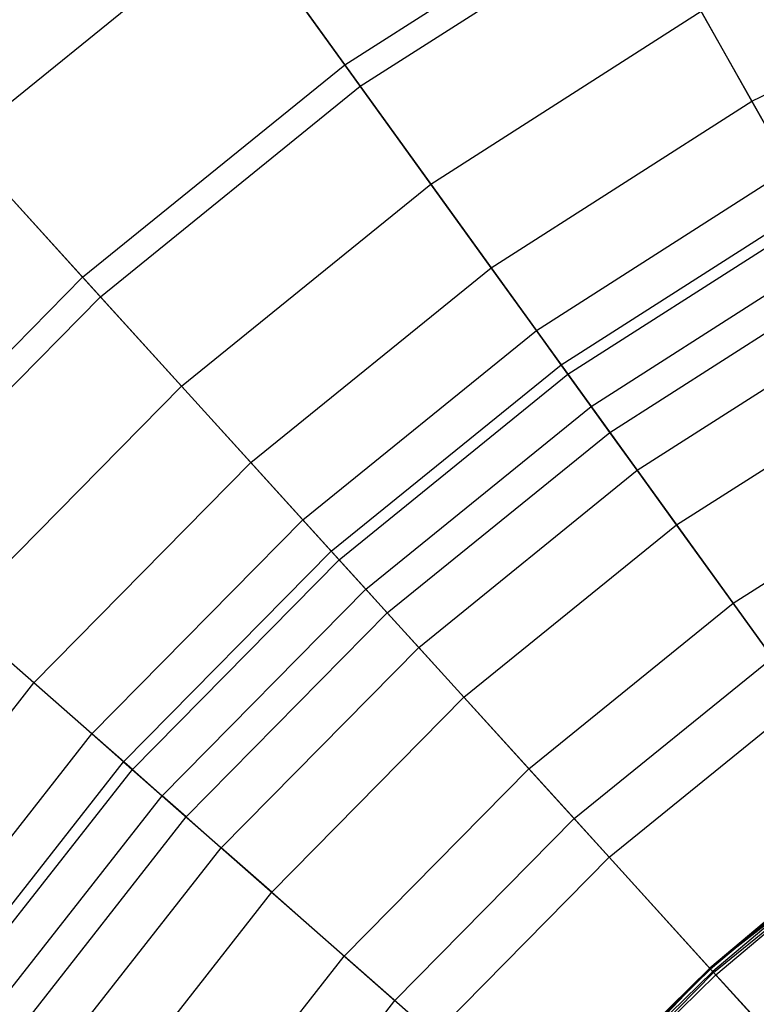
# Model space of a CAD drawing. Extents: x -91 to 91, y -91 to 262.
# Tile 171 of 256: x -13.03 to -8.42, y 9.38 to 15.53. Entities that reach past the tile are written whole.
import ezdxf

# ---------------------------------------------------------------- set-up
doc = ezdxf.new("R2010")
doc.units = 0
doc.header["$LTSCALE"] = 25.4
doc.layers.get('0').update_dxf_attribs({"linetype": 'CONTINUOUS'})

# ---------------------------------------------------------------- blocks, each defined once
blk = doc.blocks.new('ETE0_STL_1')
at = {"color": 0}
for p, q in [((-12.0793, 16.7483, 235.6279), (-10.8994, 15.1123, 237.3549)), ((-12.0793, 16.7483, 235.6279), (-10.8994, 15.1123, 237.3549)), ((-10.9962, 15.2465, 188.3022), (-9.22, 16.3818, 188.3022)), ((-10.9962, 15.2465, 188.3022), (-9.22, 16.3818, 188.3022)), ((-10.8994, 15.1123, 237.3549), (-9.1388, 16.2376, 237.3549)), ((-10.8994, 15.1123, 237.3549), (-9.1388, 16.2376, 237.3549)), ((-9.1388, 16.2376, 237.3549), (-8.0864, 14.3677, 238.8525)), ((-9.1388, 16.2376, 237.3549), (-8.0864, 14.3677, 238.8525)), ((-13.3977, 14.7607, 190.5311), (-11.6608, 16.168, 190.5311)), ((-13.3977, 14.7607, 190.5311), (-11.6608, 16.168, 190.5311)), ((-10.9962, 15.2465, 188.3022), (-11.6608, 16.168, 190.5311)), ((-10.9962, 15.2465, 188.3022), (-11.6608, 16.168, 190.5311)), ((-8.4528, 15.0188, 183.7601), (-6.7181, 15.8708, 183.7601)), ((-8.4528, 15.0188, 183.7601), (-6.7181, 15.8708, 183.7601)), ((-10.4589, 14.5016, 186.0082), (-8.7695, 15.5815, 186.0082)), ((-10.4589, 14.5016, 186.0082), (-8.7695, 15.5815, 186.0082)), ((-8.4528, 15.0188, 183.7601), (-8.7695, 15.5815, 186.0082)), ((-8.4528, 15.0188, 183.7601), (-8.7695, 15.5815, 186.0082)), ((-13.8786, 15.2906, 235.6279), (-12.5229, 13.7969, 237.3549)), ((-13.8786, 15.2906, 235.6279), (-12.5229, 13.7969, 237.3549)), ((-12.6341, 13.9194, 188.3022), (-10.9962, 15.2465, 188.3022)), ((-12.6341, 13.9194, 188.3022), (-10.9962, 15.2465, 188.3022)), ((-10.4589, 14.5016, 186.0082), (-10.9962, 15.2465, 188.3022)), ((-10.4589, 14.5016, 186.0082), (-10.9962, 15.2465, 188.3022)), ((-12.5229, 13.7969, 237.3549), (-10.8994, 15.1123, 237.3549)), ((-12.5229, 13.7969, 237.3549), (-10.8994, 15.1123, 237.3549)), ((-10.8994, 15.1123, 237.3549), (-9.6442, 13.372, 238.8525)), ((-10.8994, 15.1123, 237.3549), (-9.6442, 13.372, 238.8525)), ((-10.0813, 13.978, 183.7601), (-8.4528, 15.0188, 183.7601)), ((-10.0813, 13.978, 183.7601), (-8.4528, 15.0188, 183.7601)), ((-8.2162, 14.5984, 181.2256), (-8.4528, 15.0188, 183.7601)), ((-8.2162, 14.5984, 181.2256), (-8.4528, 15.0188, 183.7601)), ((-12.6341, 13.9194, 188.3022), (-13.3977, 14.7607, 190.5311)), ((-12.6341, 13.9194, 188.3022), (-13.3977, 14.7607, 190.5311)), ((-9.7991, 13.5867, 181.2256), (-8.2162, 14.5984, 181.2256)), ((-9.7991, 13.5867, 181.2256), (-8.2162, 14.5984, 181.2256)), ((-12.0168, 13.2394, 186.0082), (-10.4589, 14.5016, 186.0082)), ((-12.0168, 13.2394, 186.0082), (-10.4589, 14.5016, 186.0082)), ((-10.0813, 13.978, 183.7601), (-10.4589, 14.5016, 186.0082)), ((-10.0813, 13.978, 183.7601), (-10.4589, 14.5016, 186.0082)), ((-9.6442, 13.372, 238.8525), (-8.0864, 14.3677, 238.8525)), ((-9.6442, 13.372, 238.8525), (-8.0864, 14.3677, 238.8525)), ((-9.6019, 13.3133, 178.2297), (-8.0509, 14.3046, 178.2297)), ((-9.6019, 13.3133, 178.2297), (-8.0509, 14.3046, 178.2297)), ((-9.4569, 13.1122, 173.3738), (-7.9293, 14.0886, 173.3738)), ((-9.4569, 13.1122, 173.3738), (-7.9293, 14.0886, 173.3738)), ((-11.5829, 12.7613, 183.7601), (-10.0813, 13.978, 183.7601)), ((-11.5829, 12.7613, 183.7601), (-10.0813, 13.978, 183.7601)), ((-9.7991, 13.5867, 181.2256), (-10.0813, 13.978, 183.7601)), ((-9.7991, 13.5867, 181.2256), (-10.0813, 13.978, 183.7601)), ((-14.1131, 12.4173, 188.3022), (-12.6341, 13.9194, 188.3022)), ((-14.1131, 12.4173, 188.3022), (-12.6341, 13.9194, 188.3022)), ((-12.0168, 13.2394, 186.0082), (-12.6341, 13.9194, 188.3022)), ((-12.0168, 13.2394, 186.0082), (-12.6341, 13.9194, 188.3022)), ((-9.3395, 12.9495, 171.1327), (-7.8309, 13.9138, 171.1327)), ((-9.3395, 12.9495, 171.1327), (-7.8309, 13.9138, 171.1327)), ((-13.9889, 12.3081, 237.3549), (-12.5229, 13.7969, 237.3549)), ((-13.9889, 12.3081, 237.3549), (-12.5229, 13.7969, 237.3549)), ((-12.5229, 13.7969, 237.3549), (-11.0808, 12.2081, 238.8525)), ((-12.5229, 13.7969, 237.3549), (-11.0808, 12.2081, 238.8525)), ((-9.1688, 12.7128, 169.6725), (-7.6878, 13.6594, 169.6725)), ((-9.1688, 12.7128, 169.6725), (-7.6878, 13.6594, 169.6725)), ((-11.2587, 12.4041, 181.2256), (-9.7991, 13.5867, 181.2256)), ((-11.2587, 12.4041, 181.2256), (-9.7991, 13.5867, 181.2256)), ((-9.6019, 13.3133, 178.2297), (-9.7991, 13.5867, 181.2256)), ((-9.6019, 13.3133, 178.2297), (-9.7991, 13.5867, 181.2256)), ((-11.0808, 12.2081, 238.8525), (-9.6442, 13.372, 238.8525)), ((-11.0808, 12.2081, 238.8525), (-9.6442, 13.372, 238.8525)), ((-9.6442, 13.372, 238.8525), (-8.3237, 11.541, 240.1228)), ((-9.6442, 13.372, 238.8525), (-8.3237, 11.541, 240.1228)), ((-11.0321, 12.1545, 178.2297), (-9.6019, 13.3133, 178.2297)), ((-11.0321, 12.1545, 178.2297), (-9.6019, 13.3133, 178.2297)), ((-9.4569, 13.1122, 173.3738), (-9.6019, 13.3133, 178.2297)), ((-9.4569, 13.1122, 173.3738), (-9.6019, 13.3133, 178.2297)), ((-8.9227, 12.3716, 168.4708), (-7.4814, 13.2928, 168.4708)), ((-8.9227, 12.3716, 168.4708), (-7.4814, 13.2928, 168.4708)), ((-13.4236, 11.8107, 186.0082), (-12.0168, 13.2394, 186.0082)), ((-13.4236, 11.8107, 186.0082), (-12.0168, 13.2394, 186.0082)), ((-11.5829, 12.7613, 183.7601), (-12.0168, 13.2394, 186.0082)), ((-11.5829, 12.7613, 183.7601), (-12.0168, 13.2394, 186.0082)), ((-10.8655, 11.9709, 173.3738), (-9.4569, 13.1122, 173.3738)), ((-10.8655, 11.9709, 173.3738), (-9.4569, 13.1122, 173.3738)), ((-9.3395, 12.9495, 171.1327), (-9.4569, 13.1122, 173.3738)), ((-9.3395, 12.9495, 171.1327), (-9.4569, 13.1122, 173.3738)), ((-10.7307, 11.8224, 171.1327), (-9.3395, 12.9495, 171.1327)), ((-10.7307, 11.8224, 171.1327), (-9.3395, 12.9495, 171.1327)), ((-9.1688, 12.7128, 169.6725), (-9.3395, 12.9495, 171.1327)), ((-9.1688, 12.7128, 169.6725), (-9.3395, 12.9495, 171.1327)), ((-12.9389, 11.3842, 183.7601), (-11.5829, 12.7613, 183.7601)), ((-12.9389, 11.3842, 183.7601), (-11.5829, 12.7613, 183.7601)), ((-11.2587, 12.4041, 181.2256), (-11.5829, 12.7613, 183.7601)), ((-11.2587, 12.4041, 181.2256), (-11.5829, 12.7613, 183.7601)), ((-8.5699, 11.8825, 167.4047), (-7.1856, 12.7673, 167.4047)), ((-8.5699, 11.8825, 167.4047), (-7.1856, 12.7673, 167.4047)), ((-10.5345, 11.6063, 169.6725), (-9.1688, 12.7128, 169.6725)), ((-10.5345, 11.6063, 169.6725), (-9.1688, 12.7128, 169.6725)), ((-8.9227, 12.3716, 168.4708), (-9.1688, 12.7128, 169.6725)), ((-8.9227, 12.3716, 168.4708), (-9.1688, 12.7128, 169.6725)), ((-12.5767, 11.0655, 181.2256), (-11.2587, 12.4041, 181.2256)), ((-12.5767, 11.0655, 181.2256), (-11.2587, 12.4041, 181.2256)), ((-11.0321, 12.1545, 178.2297), (-11.2587, 12.4041, 181.2256)), ((-11.0321, 12.1545, 178.2297), (-11.2587, 12.4041, 181.2256)), ((-10.2518, 11.2948, 168.4708), (-8.9227, 12.3716, 168.4708)), ((-10.2518, 11.2948, 168.4708), (-8.9227, 12.3716, 168.4708)), ((-8.5699, 11.8825, 167.4047), (-8.9227, 12.3716, 168.4708)), ((-8.5699, 11.8825, 167.4047), (-8.9227, 12.3716, 168.4708)), ((-13.9889, 12.3081, 237.3549), (-12.378, 10.8907, 238.8525)), ((-13.9889, 12.3081, 237.3549), (-12.378, 10.8907, 238.8525)), ((-12.378, 10.8907, 238.8525), (-11.0808, 12.2081, 238.8525)), ((-12.378, 10.8907, 238.8525), (-11.0808, 12.2081, 238.8525)), ((-11.0808, 12.2081, 238.8525), (-9.5635, 10.5365, 240.1228)), ((-11.0808, 12.2081, 238.8525), (-9.5635, 10.5365, 240.1228)), ((-12.3236, 10.8429, 178.2297), (-11.0321, 12.1545, 178.2297)), ((-12.3236, 10.8429, 178.2297), (-11.0321, 12.1545, 178.2297)), ((-10.8655, 11.9709, 173.3738), (-11.0321, 12.1545, 178.2297)), ((-10.8655, 11.9709, 173.3738), (-11.0321, 12.1545, 178.2297)), ((-12.1375, 10.6791, 173.3738), (-10.8655, 11.9709, 173.3738)), ((-12.1375, 10.6791, 173.3738), (-10.8655, 11.9709, 173.3738)), ((-10.7307, 11.8224, 171.1327), (-10.8655, 11.9709, 173.3738)), ((-10.7307, 11.8224, 171.1327), (-10.8655, 11.9709, 173.3738)), ((-9.8465, 10.8482, 167.4047), (-8.5699, 11.8825, 167.4047)), ((-9.8465, 10.8482, 167.4047), (-8.5699, 11.8825, 167.4047)), ((-8.1336, 11.2775, 166.5557), (-8.5699, 11.8825, 167.4047)), ((-8.1336, 11.2775, 166.5557), (-8.5699, 11.8825, 167.4047)), ((-11.9869, 10.5466, 171.1327), (-10.7307, 11.8224, 171.1327)), ((-11.9869, 10.5466, 171.1327), (-10.7307, 11.8224, 171.1327)), ((-10.5345, 11.6063, 169.6725), (-10.7307, 11.8224, 171.1327)), ((-10.5345, 11.6063, 169.6725), (-10.7307, 11.8224, 171.1327)), ((-12.9389, 11.3842, 183.7601), (-13.4236, 11.8107, 186.0082)), ((-12.9389, 11.3842, 183.7601), (-13.4236, 11.8107, 186.0082)), ((-11.7678, 10.3538, 169.6725), (-10.5345, 11.6063, 169.6725)), ((-11.7678, 10.3538, 169.6725), (-10.5345, 11.6063, 169.6725)), ((-10.2518, 11.2948, 168.4708), (-10.5345, 11.6063, 169.6725)), ((-10.2518, 11.2948, 168.4708), (-10.5345, 11.6063, 169.6725)), ((-9.5635, 10.5365, 240.1228), (-8.3237, 11.541, 240.1228)), ((-9.5635, 10.5365, 240.1228), (-8.3237, 11.541, 240.1228)), ((-14.1322, 9.8639, 183.7601), (-12.9389, 11.3842, 183.7601)), ((-14.1322, 9.8639, 183.7601), (-12.9389, 11.3842, 183.7601)), ((-12.5767, 11.0655, 181.2256), (-12.9389, 11.3842, 183.7601)), ((-12.5767, 11.0655, 181.2256), (-12.9389, 11.3842, 183.7601)), ((-11.4519, 10.0759, 168.4708), (-10.2518, 11.2948, 168.4708)), ((-11.4519, 10.0759, 168.4708), (-10.2518, 11.2948, 168.4708)), ((-9.8465, 10.8482, 167.4047), (-10.2518, 11.2948, 168.4708)), ((-9.8465, 10.8482, 167.4047), (-10.2518, 11.2948, 168.4708)), ((-9.3452, 10.2959, 166.5557), (-8.1336, 11.2775, 166.5557)), ((-9.3452, 10.2959, 166.5557), (-8.1336, 11.2775, 166.5557)), ((-13.7366, 9.5878, 181.2256), (-12.5767, 11.0655, 181.2256)), ((-13.7366, 9.5878, 181.2256), (-12.5767, 11.0655, 181.2256)), ((-12.3236, 10.8429, 178.2297), (-12.5767, 11.0655, 181.2256)), ((-12.3236, 10.8429, 178.2297), (-12.5767, 11.0655, 181.2256)), ((-13.5195, 9.4363, 238.8525), (-12.378, 10.8907, 238.8525)), ((-13.5195, 9.4363, 238.8525), (-12.378, 10.8907, 238.8525)), ((-12.378, 10.8907, 238.8525), (-10.6831, 9.3995, 240.1228)), ((-12.378, 10.8907, 238.8525), (-10.6831, 9.3995, 240.1228)), ((-13.4602, 9.3949, 178.2297), (-12.3236, 10.8429, 178.2297)), ((-13.4602, 9.3949, 178.2297), (-12.3236, 10.8429, 178.2297)), ((-12.1375, 10.6791, 173.3738), (-12.3236, 10.8429, 178.2297)), ((-12.1375, 10.6791, 173.3738), (-12.3236, 10.8429, 178.2297)), ((-10.9992, 9.6776, 167.4047), (-9.8465, 10.8482, 167.4047)), ((-10.9992, 9.6776, 167.4047), (-9.8465, 10.8482, 167.4047)), ((-9.3452, 10.2959, 166.5557), (-9.8465, 10.8482, 167.4047)), ((-9.3452, 10.2959, 166.5557), (-9.8465, 10.8482, 167.4047)), ((-7.2594, 10.7436, 165.2509), (-8.7145, 9.6011, 165.2509)), ((-7.2594, 10.7436, 165.2509), (-8.7145, 9.6011, 165.2509)), ((-13.2569, 9.253, 173.3738), (-12.1375, 10.6791, 173.3738)), ((-13.2569, 9.253, 173.3738), (-12.1375, 10.6791, 173.3738)), ((-11.9869, 10.5466, 171.1327), (-12.1375, 10.6791, 173.3738)), ((-11.9869, 10.5466, 171.1327), (-12.1375, 10.6791, 173.3738)), ((-13.0924, 9.1382, 171.1327), (-11.9869, 10.5466, 171.1327)), ((-13.0924, 9.1382, 171.1327), (-11.9869, 10.5466, 171.1327)), ((-11.7678, 10.3538, 169.6725), (-11.9869, 10.5466, 171.1327)), ((-11.7678, 10.3538, 169.6725), (-11.9869, 10.5466, 171.1327)), ((-10.6831, 9.3995, 240.1228), (-9.5635, 10.5365, 240.1228)), ((-10.6831, 9.3995, 240.1228), (-9.5635, 10.5365, 240.1228)), ((-9.5635, 10.5365, 240.1228), (-7.945, 8.7533, 241.1953)), ((-9.5635, 10.5365, 240.1228), (-7.945, 8.7533, 241.1953)), ((-8.6917, 9.5759, 165.8321), (-7.5648, 10.4889, 165.8321)), ((-8.6917, 9.5759, 165.8321), (-7.5648, 10.4889, 165.8321)), ((-12.853, 8.9711, 169.6725), (-11.7678, 10.3538, 169.6725)), ((-12.853, 8.9711, 169.6725), (-11.7678, 10.3538, 169.6725)), ((-11.4519, 10.0759, 168.4708), (-11.7678, 10.3538, 169.6725)), ((-11.4519, 10.0759, 168.4708), (-11.7678, 10.3538, 169.6725)), ((-10.4392, 9.1849, 166.5557), (-9.3452, 10.2959, 166.5557)), ((-10.4392, 9.1849, 166.5557), (-9.3452, 10.2959, 166.5557)), ((-8.6917, 9.5759, 165.8321), (-9.3452, 10.2959, 166.5557)), ((-8.6917, 9.5759, 165.8321), (-9.3452, 10.2959, 166.5557)), ((-8.0074, 10.1983, 165.1017), (-8.7145, 9.6011, 165.2509)), ((-8.0074, 10.1983, 165.1017), (-8.7145, 9.6011, 165.1017)), ((-8.0074, 10.1983, 165.1017), (-8.7145, 9.6011, 165.2509)), ((-8.0074, 10.1983, 165.1017), (-8.7145, 9.6011, 165.1017)), ((-8.0032, 10.193, 165.0655), (-8.71, 9.5961, 165.0655)), ((-8.0032, 10.193, 165.0655), (-8.71, 9.5961, 165.0655)), ((-7.9912, 10.1777, 165.0342), (-8.6969, 9.5817, 165.0342)), ((-7.9912, 10.1777, 165.0342), (-8.6969, 9.5817, 165.0342)), ((-8.6772, 9.5599, 165.0121), (-7.973, 10.1546, 165.0121)), ((-8.6772, 9.5599, 165.0121), (-7.973, 10.1546, 165.0121)), ((-12.5081, 8.7303, 168.4708), (-11.4519, 10.0759, 168.4708)), ((-12.5081, 8.7303, 168.4708), (-11.4519, 10.0759, 168.4708)), ((-10.9992, 9.6776, 167.4047), (-11.4519, 10.0759, 168.4708)), ((-10.9992, 9.6776, 167.4047), (-11.4519, 10.0759, 168.4708)), ((-12.0136, 8.3852, 167.4047), (-10.9992, 9.6776, 167.4047)), ((-12.0136, 8.3852, 167.4047), (-10.9992, 9.6776, 167.4047)), ((-10.4392, 9.1849, 166.5557), (-10.9992, 9.6776, 167.4047)), ((-10.4392, 9.1849, 166.5557), (-10.9992, 9.6776, 167.4047)), ((-8.7145, 9.6011, 165.2509), (-9.9922, 8.2632, 165.2509)), ((-8.7145, 9.6011, 165.2509), (-9.9922, 8.2632, 165.2509)), ((-8.7145, 9.6011, 165.1017), (-9.3772, 8.955, 165.1017)), ((-9.3772, 8.955, 165.1017), (-8.7145, 9.6011, 165.2509)), ((-9.3772, 8.955, 165.1017), (-8.7145, 9.6011, 165.2509)), ((-8.7145, 9.6011, 165.1017), (-9.3772, 8.955, 165.1017)), ((-8.7145, 9.6011, 165.1017), (-8.7145, 9.6011, 165.2509)), ((-8.7145, 9.6011, 165.1017), (-8.7145, 9.6011, 165.2509)), ((-8.71, 9.5961, 165.0655), (-8.7145, 9.6011, 165.1017)), ((-8.71, 9.5961, 165.0655), (-8.7145, 9.6011, 165.1017)), ((-9.7092, 8.5426, 165.8321), (-8.6917, 9.5759, 165.8321)), ((-9.7092, 8.5426, 165.8321), (-8.6917, 9.5759, 165.8321)), ((-8.71, 9.5961, 165.0655), (-9.3723, 8.9503, 165.0655)), ((-8.71, 9.5961, 165.0655), (-9.3723, 8.9503, 165.0655)), ((-8.6969, 9.5817, 165.0342), (-9.3583, 8.9369, 165.0342)), ((-8.6969, 9.5817, 165.0342), (-9.3583, 8.9369, 165.0342)), ((-9.337, 8.9166, 165.0121), (-8.6772, 9.5599, 165.0121)), ((-9.337, 8.9166, 165.0121), (-8.6772, 9.5599, 165.0121)), ((-8.6969, 9.5817, 165.0342), (-8.71, 9.5961, 165.0655)), ((-8.6969, 9.5817, 165.0342), (-8.71, 9.5961, 165.0655)), ((-8.6772, 9.5599, 165.0121), (-8.6969, 9.5817, 165.0342)), ((-8.6772, 9.5599, 165.0121), (-8.6969, 9.5817, 165.0342)), ((-8.6917, 9.5759, 165.8321), (-7.8524, 8.6513, 165.2509)), ((-8.6917, 9.5759, 165.8321), (-7.8524, 8.6513, 165.2509)), ((-8.6772, 9.5599, 165.0121), (-8.4347, 9.2928, 164.8333)), ((-8.6772, 9.5599, 165.0121), (-8.4347, 9.2928, 164.8333)), ((-11.6683, 8.1442, 240.1228), (-10.6831, 9.3995, 240.1228)), ((-11.6683, 8.1442, 240.1228), (-10.6831, 9.3995, 240.1228)), ((-10.6831, 9.3995, 240.1228), (-8.8751, 7.8087, 241.1953)), ((-10.6831, 9.3995, 240.1228), (-8.8751, 7.8087, 241.1953))]:
    blk.add_line(p, q, dxfattribs=at)

msp = doc.modelspace()

# ---------------------------------------------------------------- block references
at = {"color": 253}
msp.add_blockref('ETE0_STL_1', (0, 0), dxfattribs=at)

doc.saveas('drawing.dxf')
